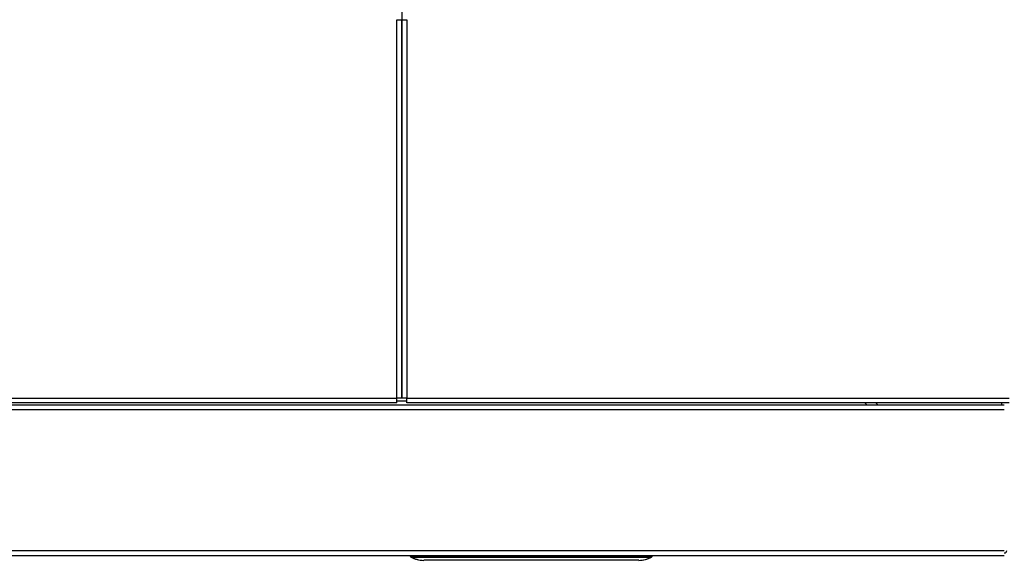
# Model space of a CAD drawing. Header units: millimetres. Extents: x 648 to 8064, y -571 to 3420.
# Tile 63 of 83: x 3485 to 3884, y 1964 to 2184. Entities that reach past the tile are written whole.
import ezdxf

# ---------------------------------------------------------------- set-up
doc = ezdxf.new("R2010")
doc.units = ezdxf.units.MM
doc.header["$MEASUREMENT"] = 0

# ---------------------------------------------------------------- blocks, each defined once
blk = doc.blocks.new('Boven')
for p, q in [((1134.37, 524.64), (1134.37, 174.64)), ((1132.37, 60.39), (1132.37, 213.65)), ((1132.37, 213.65), (1134.37, 213.65)), ((1134.37, 213.65), (1136.37, 213.65)), ((1134.37, 60.39), (1134.37, 213.65)), ((1134.37, 213.65), (1134.37, 60.39)), ((1136.37, 213.65), (1136.37, 60.39)), ((627.87, 60.39), (1132.37, 60.39)), ((1132.37, 58.39), (1132.37, 60.39)), ((1134.37, 60.39), (1132.37, 60.39)), ((1136.37, 60.39), (1134.37, 60.39)), ((1136.37, 60.39), (1380.37, 60.39)), ((1136.37, 58.39), (1136.37, 60.39)), ((566.37, 57.64), (1378.37, 57.64)), ((1132.37, 58.39), (627.87, 58.39)), ((1136.37, 59.14), (1132.37, 59.14)), ((1380.37, 58.39), (1136.37, 58.39)), ((1322.67, 57.64), (1321.92, 58.39)), ((1326.31, 58.39), (1327.06, 57.64)), ((1377.37, 57.64), (1377.37, 58.39)), ((1378.37, 55.64), (566.37, 55.64)), ((566.37, -1.36), (1378.37, -1.36)), ((566.37, -3.36), (1378.37, -3.36)), ((1137.76, -3.36), (1137.77, -3.62)), ((1138.27, -3.62), (1138.26, -3.36)), ((1138.27, -4.06), (1138.27, -3.62)), ((1138.27, -3.62), (1235.27, -3.62)), ((1235.27, -3.36), (1235.27, -3.62)), ((1235.27, -3.62), (1235.27, -4.06)), ((1235.77, -3.62), (1235.77, -3.36)), ((1138.27, -4.06), (1235.27, -4.06)), ((1230.27, -5.36), (1143.27, -5.36)), ((1230.27, -5.36), (1143.27, -5.36)), ((1143.27, -5.36), (1143.27, -5.36)), ((1230.27, -5.36), (1230.27, -5.36))]:
    blk.add_line(p, q)
for centre, radius, start, end in [((1138.27, -3.61), 0.5, 181, 241.7529), ((1235.27, -3.61), 0.5, 298.2471, 359), ((1378.37, -1.36), 1, 270, 0), ((1143.23, 5.63), 11, 241.7529, 270), ((1138.15, -3.81), 0.272, 244.2496, 295.7504), ((1230.3, 5.63), 11, 270, 298.2471), ((1235.38, -3.81), 0.272, 244.2498, 295.7502)]:
    blk.add_arc(centre, radius, start, end)
for centre, major_axis, ratio, start_param, end_param in [((1138.27, -3.61), (0.5, 0.009), 0.01745, 3.141593, 4.712084), ((1235.27, -3.61), (-0.5, 0.009), 0.01745, 1.571101, 3.141593), ((1143.23, 5.63), (0, 11), 0.954532, 2.648588, 2.690845), ((1143.23, 5.63), (0, 11), 0.954532, 2.690845, 2.741507), ((1143.23, 5.63), (0, 11), 0.954532, 2.741507, 2.864689), ((1143.23, 5.63), (0, 11), 0.954532, 2.864689, 3.141593), ((1230.3, 5.63), (0, 11), 0.954532, 3.141593, 3.634598)]:
    blk.add_ellipse(centre, major_axis=major_axis, ratio=ratio, start_param=start_param, end_param=end_param)

msp = doc.modelspace()

# ---------------------------------------------------------------- block references
msp.add_blockref('Boven', (2505.22, 1969.85))

doc.saveas('drawing.dxf')
